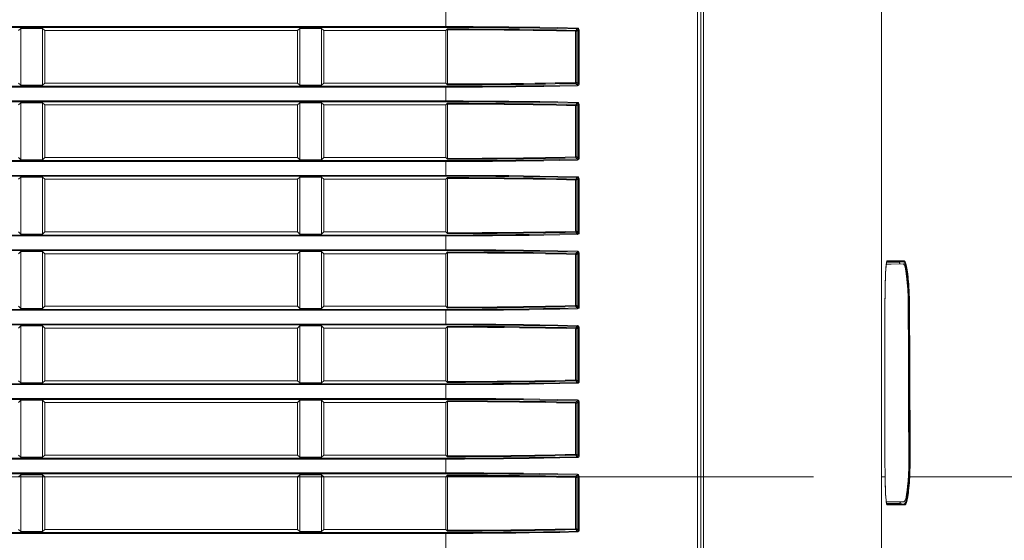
# Model space of a CAD drawing. Header units: millimetres. Extents: x 3925 to 5043, y -86 to 778.
# Tile 155 of 256: x 4101 to 4129, y 361 to 376. Entities that reach past the tile are written whole.
import ezdxf

# ---------------------------------------------------------------- set-up
doc = ezdxf.new("R2010")
doc.units = ezdxf.units.MM
doc.header["$LTSCALE"] = 46.255
doc.header["$PDMODE"] = 3
doc.header["$PDSIZE"] = 1
doc.linetypes.add('AM_ISO08W050', pattern=[18, 12, -1.5, 3, -1.5])
doc.linetypes.add('CENTER', pattern=[0.6, 0.375, -0.075, 0.075, -0.075])
doc.layers.get('0').update_dxf_attribs({"linetype": 'CONTINUOUS'})
doc.layers.get('Defpoints').update_dxf_attribs({"linetype": 'CONTINUOUS'})
doc.layers.add('AM_7', color=4, linetype='AM_ISO08W050', lineweight=25)
for name, color, linetype in [('H30-RIGHT-CODXF_CONTINUOUS_LINE', 7, 'CONTINUOUS'), ('H30K-FRONT-CDXF_CONTINUOUS_LINE', 7, 'CONTINUOUS'), ('H30K-IR-MYLADXF_CONTINUOUS_LINE', 7, 'CONTINUOUS')]:
    doc.layers.add(name, color=color, linetype=linetype)
doc.styles.add('SLDTEXTSTYLE0', font='arialbd.ttf', dxfattribs={"height": 5.5})
doc.styles.add('SLDTEXTSTYLE2', font='arial.ttf')
doc.dimstyles.new('SLDDIMSTYLE1', dxfattribs={"dimtxt": 5.650301, "dimasz": 4.572, "dimexe": 0, "dimexo": 0.0625, "dimgap": 1.412575, "dimtad": 0, "dimtih": 1, "dimtoh": 1, "dimlfac": 3.5, "dimrnd": 1e-09, "dimzin": 4, "dimdsep": 46, "dimtxsty": 'SLDTEXTSTYLE0', "dimsah": 1, "dimcen": 0.09, "dimadec": 0, "dimazin": 1, "dimtol": 1, "dimtp": 0.8, "dimtm": 0.8, "dimtfac": 1, "dimtdec": 1, "dimtofl": 0, "dimtmove": 0, "dimatfit": 3, "dimfxl": 1, "dimfrac": 2, "dimtolj": 1, "dimarcsym": 0})

# ---------------------------------------------------------------- blocks, each defined once
blk = doc.blocks.new('*D89')
at = {"color": 0, "linetype": 'Continuous', "lineweight": -2}
for p, q in [((4026.494, 366.074), (4026.494, 407.698)), ((4127.469, 407.698), (4029.494, 407.698)), ((4130.469, 362.617), (4130.469, 407.698))]:
    blk.add_line(p, q, dxfattribs=at)
at = {"color": 0, "linetype": 'Continuous', "lineweight": 0}
for points in [[(4029.494, 408.198), (4029.494, 407.198), (4026.494, 407.698)], [(4127.469, 408.198), (4127.469, 407.198), (4130.469, 407.698)]]:
    blk.add_solid(points, dxfattribs=at)
at = {"layer": 'Defpoints', "color": 0, "linetype": 'Continuous', "lineweight": 0}
for p in [(4026.494, 407.698), (4026.494, 366.011), (4130.469, 362.555)]:
    blk.add_point(p, dxfattribs=at)
at = {"color": 0, "linetype": 'Continuous', "lineweight": 0, "insert": (4078.481, 411.033), "char_height": 3, "attachment_point": 5, "style": 'SLDTEXTSTYLE2'}
blk.add_mtext('\\A1;415.90 [16.37]', dxfattribs=at)

msp = doc.modelspace()

# ---------------------------------------------------------------- linework, layer by layer
at = {"layer": 'AM_7', "linetype": 'CENTER', "lineweight": 15}
msp.add_line((3995.1845, 362.5548), (4128.1374, 362.5548), dxfattribs=at)
at = {"layer": 'H30-RIGHT-CODXF_CONTINUOUS_LINE', "color": 7, "linetype": 'Continuous', "lineweight": 0}
for p, q in [((4120.2162, 384.672), (4120.2162, 345.6665)), ((4120.3115, 345.667), (4120.3115, 384.6714)), ((4112.9938, 375.4516), (4112.9938, 375.8979)), ((4038.9938, 375.4765), (4112.9938, 375.4765)), ((4038.9938, 375.4516), (4112.9938, 375.4516)), ((4100.8052, 375.4236), (4100.7438, 375.3623)), ((4100.8052, 375.4236), (4100.8052, 373.7909)), ((4100.8052, 375.4236), (4101.4325, 375.4236)), ((4101.4325, 373.7909), (4101.4325, 375.4236)), ((4101.4938, 375.3623), (4101.4325, 375.4236)), ((4101.4938, 373.8523), (4101.4938, 375.3623)), ((4108.7438, 375.3623), (4101.4938, 375.3623)), ((4108.8052, 375.4236), (4108.7438, 375.3623)), ((4108.7438, 373.8523), (4108.7438, 375.3623)), ((4108.8052, 375.4236), (4109.4325, 375.4236)), ((4108.8052, 375.4236), (4108.8052, 373.7909)), ((4109.4325, 375.4236), (4109.4325, 373.7909)), ((4109.4938, 375.3623), (4109.4325, 375.4236)), ((4112.9938, 375.3623), (4109.4938, 375.3623)), ((4109.4938, 373.8523), (4109.4938, 375.3623)), ((4112.9938, 375.3623), (4113.0426, 375.411)), ((4112.9938, 375.3623), (4112.9938, 373.8523)), ((4113.0399, 375.3862), (4113.0399, 373.8283)), ((4116.75, 375.3436), (4116.7203, 375.3436)), ((4116.7203, 373.8709), (4116.7203, 375.3436)), ((4116.7252, 375.3684), (4116.7668, 375.4101)), ((4116.75, 375.3436), (4116.7905, 375.3841)), ((4116.75, 373.8709), (4116.75, 375.3436)), ((4116.7905, 375.3841), (4116.8202, 375.3841)), ((4116.7905, 375.3841), (4116.7905, 373.8304)), ((4116.8202, 375.3841), (4116.8202, 373.8304)), ((4112.9938, 373.7629), (4038.9938, 373.7629)), ((4112.9938, 373.738), (4038.9938, 373.738)), ((4100.7438, 373.8523), (4100.8052, 373.7909)), ((4101.4325, 373.7909), (4100.8052, 373.7909)), ((4101.4325, 373.7909), (4101.4938, 373.8523)), ((4108.7438, 373.8523), (4101.4938, 373.8523)), ((4108.7438, 373.8523), (4108.8052, 373.7909)), ((4109.4325, 373.7909), (4108.8052, 373.7909)), ((4109.4325, 373.7909), (4109.4938, 373.8523)), ((4112.9938, 373.8523), (4109.4938, 373.8523)), ((4113.0426, 373.8035), (4112.9938, 373.8523)), ((4112.9938, 373.3166), (4112.9938, 373.7629)), ((4116.75, 373.8709), (4116.7203, 373.8709)), ((4116.7252, 373.8461), (4116.7669, 373.8044)), ((4116.75, 373.8709), (4116.7905, 373.8304)), ((4116.8202, 373.8304), (4116.7905, 373.8304)), ((4038.9938, 373.3415), (4112.9938, 373.3415)), ((4038.9938, 373.3166), (4112.9938, 373.3166)), ((4100.8052, 373.2886), (4100.7438, 373.2273)), ((4100.8052, 373.2886), (4100.8052, 371.6559)), ((4100.8052, 373.2886), (4101.4325, 373.2886)), ((4101.4325, 371.6559), (4101.4325, 373.2886)), ((4101.4938, 373.2273), (4101.4325, 373.2886)), ((4101.4938, 371.7173), (4101.4938, 373.2273)), ((4108.7438, 373.2273), (4101.4938, 373.2273)), ((4108.8052, 373.2886), (4108.7438, 373.2273)), ((4108.7438, 371.7173), (4108.7438, 373.2273)), ((4108.8052, 373.2886), (4109.4325, 373.2886)), ((4108.8052, 373.2886), (4108.8052, 371.6559)), ((4109.4325, 373.2886), (4109.4325, 371.6559)), ((4109.4938, 373.2273), (4109.4325, 373.2886)), ((4112.9938, 373.2273), (4109.4938, 373.2273)), ((4109.4938, 371.7173), (4109.4938, 373.2273)), ((4112.9938, 373.2273), (4113.0426, 373.276)), ((4112.9938, 373.2273), (4112.9938, 371.7173)), ((4113.0399, 373.2512), (4113.0399, 371.6933)), ((4116.75, 373.2086), (4116.7203, 373.2086)), ((4116.7203, 371.7359), (4116.7203, 373.2086)), ((4116.7252, 373.2334), (4116.7668, 373.2751)), ((4116.75, 373.2086), (4116.7905, 373.2491)), ((4116.75, 371.7359), (4116.75, 373.2086)), ((4116.7905, 373.2491), (4116.8202, 373.2491)), ((4116.7905, 373.2491), (4116.7905, 371.6954)), ((4116.8202, 373.2491), (4116.8202, 371.6954)), ((4100.7438, 371.7173), (4100.8052, 371.6559)), ((4101.4325, 371.6559), (4100.8052, 371.6559)), ((4101.4325, 371.6559), (4101.4938, 371.7173)), ((4108.7438, 371.7173), (4101.4938, 371.7173)), ((4108.7438, 371.7173), (4108.8052, 371.6559)), ((4109.4325, 371.6559), (4108.8052, 371.6559)), ((4109.4325, 371.6559), (4109.4938, 371.7173)), ((4112.9938, 371.7173), (4109.4938, 371.7173)), ((4113.0426, 371.6685), (4112.9938, 371.7173)), ((4116.75, 371.7359), (4116.7203, 371.7359)), ((4116.7252, 371.7111), (4116.7669, 371.6694)), ((4116.75, 371.7359), (4116.7905, 371.6954)), ((4116.8202, 371.6954), (4116.7905, 371.6954)), ((4112.9938, 371.6279), (4038.9938, 371.6279)), ((4112.9938, 371.603), (4038.9938, 371.603)), ((4112.9938, 371.1816), (4112.9938, 371.6279)), ((4038.9938, 371.2065), (4112.9938, 371.2065)), ((4038.9938, 371.1816), (4112.9938, 371.1816)), ((4100.8052, 371.1536), (4100.7438, 371.0923)), ((4100.8052, 371.1536), (4101.4325, 371.1536)), ((4100.8052, 371.1536), (4100.8052, 369.5209)), ((4101.4325, 369.5209), (4101.4325, 371.1536)), ((4101.4938, 371.0923), (4101.4325, 371.1536)), ((4108.7438, 371.0923), (4101.4938, 371.0923)), ((4101.4938, 369.5823), (4101.4938, 371.0923)), ((4108.8052, 371.1536), (4108.7438, 371.0923)), ((4108.7438, 369.5823), (4108.7438, 371.0923)), ((4108.8052, 371.1536), (4109.4325, 371.1536)), ((4108.8052, 371.1536), (4108.8052, 369.5209)), ((4109.4325, 371.1536), (4109.4325, 369.5209)), ((4109.4938, 371.0923), (4109.4325, 371.1536)), ((4112.9938, 371.0923), (4109.4938, 371.0923)), ((4109.4938, 369.5823), (4109.4938, 371.0923)), ((4112.9938, 371.0923), (4113.0426, 371.141)), ((4112.9938, 371.0923), (4112.9938, 369.5823)), ((4113.0399, 371.1162), (4113.0399, 369.5583)), ((4116.75, 371.0736), (4116.7203, 371.0736)), ((4116.7203, 369.6009), (4116.7203, 371.0736)), ((4116.7252, 371.0984), (4116.7668, 371.1401)), ((4116.75, 371.0736), (4116.7905, 371.1141)), ((4116.75, 369.6009), (4116.75, 371.0736)), ((4116.7905, 371.1141), (4116.8202, 371.1141)), ((4116.7905, 371.1141), (4116.7905, 369.5604)), ((4116.8202, 371.1141), (4116.8202, 369.5604)), ((4112.9938, 369.4929), (4038.9938, 369.4929)), ((4112.9938, 369.468), (4038.9938, 369.468)), ((4100.7438, 369.5823), (4100.8052, 369.5209)), ((4101.4325, 369.5209), (4100.8052, 369.5209)), ((4101.4325, 369.5209), (4101.4938, 369.5823)), ((4108.7438, 369.5823), (4101.4938, 369.5823)), ((4108.7438, 369.5823), (4108.8052, 369.5209)), ((4109.4325, 369.5209), (4108.8052, 369.5209)), ((4109.4325, 369.5209), (4109.4938, 369.5823)), ((4112.9938, 369.5823), (4109.4938, 369.5823)), ((4113.0426, 369.5335), (4112.9938, 369.5823)), ((4112.9938, 369.0466), (4112.9938, 369.4929)), ((4116.75, 369.6009), (4116.7203, 369.6009)), ((4116.7252, 369.5761), (4116.7669, 369.5344)), ((4116.75, 369.6009), (4116.7905, 369.5604)), ((4116.8202, 369.5604), (4116.7905, 369.5604)), ((4038.9938, 369.0715), (4112.9938, 369.0715)), ((4038.9938, 369.0466), (4112.9938, 369.0466)), ((4100.8052, 369.0186), (4100.7438, 368.9573)), ((4100.8052, 369.0186), (4101.4325, 369.0186)), ((4100.8052, 369.0186), (4100.8052, 367.3859)), ((4101.4325, 367.3859), (4101.4325, 369.0186)), ((4101.4938, 368.9573), (4101.4325, 369.0186)), ((4108.7438, 368.9573), (4101.4938, 368.9573)), ((4101.4938, 367.4473), (4101.4938, 368.9573)), ((4108.8052, 369.0186), (4108.7438, 368.9573)), ((4108.7438, 367.4473), (4108.7438, 368.9573)), ((4108.8052, 369.0186), (4109.4325, 369.0186)), ((4108.8052, 369.0186), (4108.8052, 367.3859)), ((4109.4325, 369.0186), (4109.4325, 367.3859)), ((4109.4938, 368.9573), (4109.4325, 369.0186)), ((4112.9938, 368.9573), (4109.4938, 368.9573)), ((4109.4938, 367.4473), (4109.4938, 368.9573)), ((4112.9938, 368.9573), (4113.0426, 369.006)), ((4112.9938, 368.9573), (4112.9938, 367.4473)), ((4113.0399, 368.9812), (4113.0399, 367.4233)), ((4116.75, 368.9386), (4116.7203, 368.9386)), ((4116.7203, 367.4659), (4116.7203, 368.9386)), ((4116.7252, 368.9634), (4116.7668, 369.0051)), ((4116.75, 368.9386), (4116.7905, 368.9791)), ((4116.75, 367.4659), (4116.75, 368.9386)), ((4116.7905, 368.9791), (4116.8202, 368.9791)), ((4116.7905, 368.9791), (4116.7905, 367.4254)), ((4116.8202, 368.9791), (4116.8202, 367.4254)), ((4100.7438, 367.4473), (4100.8052, 367.3859)), ((4101.4325, 367.3859), (4101.4938, 367.4473)), ((4108.7438, 367.4473), (4101.4938, 367.4473)), ((4108.7438, 367.4473), (4108.8052, 367.3859)), ((4109.4325, 367.3859), (4109.4938, 367.4473)), ((4112.9938, 367.4473), (4109.4938, 367.4473)), ((4113.0426, 367.3985), (4112.9938, 367.4473)), ((4116.75, 367.4659), (4116.7203, 367.4659)), ((4116.7252, 367.4411), (4116.7669, 367.3994)), ((4116.75, 367.4659), (4116.7905, 367.4254)), ((4116.8202, 367.4254), (4116.7905, 367.4254)), ((4112.9938, 367.3579), (4038.9938, 367.3579)), ((4112.9938, 367.333), (4038.9938, 367.333)), ((4101.4325, 367.3859), (4100.8052, 367.3859)), ((4109.4325, 367.3859), (4108.8052, 367.3859)), ((4112.9938, 366.9116), (4112.9938, 367.3579)), ((4038.9938, 366.9365), (4112.9938, 366.9365)), ((4038.9938, 366.9116), (4112.9938, 366.9116)), ((4100.8052, 366.8836), (4100.7438, 366.8223)), ((4100.8052, 366.8836), (4101.4325, 366.8836)), ((4100.8052, 366.8836), (4100.8052, 365.2509)), ((4101.4325, 365.2509), (4101.4325, 366.8836)), ((4101.4938, 366.8223), (4101.4325, 366.8836)), ((4108.8052, 366.8836), (4108.7438, 366.8223)), ((4108.8052, 366.8836), (4109.4325, 366.8836)), ((4108.8052, 366.8836), (4108.8052, 365.2509)), ((4109.4938, 366.8223), (4109.4325, 366.8836)), ((4109.4325, 366.8836), (4109.4325, 365.2509)), ((4112.9938, 366.8223), (4113.0426, 366.871)), ((4113.0399, 366.8462), (4113.0399, 365.2883)), ((4116.7252, 366.8284), (4116.7668, 366.8701)), ((4116.75, 366.8036), (4116.7905, 366.8441)), ((4116.7905, 366.8441), (4116.8202, 366.8441)), ((4116.7905, 366.8441), (4116.7905, 365.2904)), ((4116.8202, 366.8441), (4116.8202, 365.2904)), ((4108.7438, 366.8223), (4101.4938, 366.8223)), ((4101.4938, 365.3123), (4101.4938, 366.8223)), ((4108.7438, 365.3123), (4108.7438, 366.8223)), ((4112.9938, 366.8223), (4109.4938, 366.8223)), ((4109.4938, 365.3123), (4109.4938, 366.8223)), ((4112.9938, 366.8223), (4112.9938, 365.3123)), ((4116.75, 366.8036), (4116.7203, 366.8036)), ((4116.7203, 365.3309), (4116.7203, 366.8036)), ((4116.75, 365.3309), (4116.75, 366.8036)), ((4112.9938, 365.2229), (4038.9938, 365.2229)), ((4112.9938, 365.198), (4038.9938, 365.198)), ((4100.7438, 365.3123), (4100.8052, 365.2509)), ((4101.4325, 365.2509), (4100.8052, 365.2509)), ((4101.4325, 365.2509), (4101.4938, 365.3123)), ((4108.7438, 365.3123), (4101.4938, 365.3123)), ((4108.7438, 365.3123), (4108.8052, 365.2509)), ((4109.4325, 365.2509), (4108.8052, 365.2509)), ((4109.4325, 365.2509), (4109.4938, 365.3123)), ((4112.9938, 365.3123), (4109.4938, 365.3123)), ((4113.0426, 365.2635), (4112.9938, 365.3123)), ((4112.9938, 364.7766), (4112.9938, 365.2229)), ((4116.75, 365.3309), (4116.7203, 365.3309)), ((4116.7252, 365.3061), (4116.7669, 365.2644)), ((4116.75, 365.3309), (4116.7905, 365.2904)), ((4116.8202, 365.2904), (4116.7905, 365.2904)), ((4038.9938, 364.8015), (4112.9938, 364.8015)), ((4038.9938, 364.7766), (4112.9938, 364.7766)), ((4100.8052, 364.7486), (4100.7438, 364.6873)), ((4100.8052, 364.7486), (4101.4325, 364.7486)), ((4100.8052, 364.7486), (4100.8052, 363.1159)), ((4101.4325, 363.1159), (4101.4325, 364.7486)), ((4101.4938, 364.6873), (4101.4325, 364.7486)), ((4108.7438, 364.6873), (4101.4938, 364.6873)), ((4101.4938, 363.1773), (4101.4938, 364.6873)), ((4108.8052, 364.7486), (4108.7438, 364.6873)), ((4108.7438, 363.1773), (4108.7438, 364.6873)), ((4108.8052, 364.7486), (4109.4325, 364.7486)), ((4108.8052, 364.7486), (4108.8052, 363.1159)), ((4109.4938, 364.6873), (4109.4325, 364.7486)), ((4109.4325, 364.7486), (4109.4325, 363.1159)), ((4112.9938, 364.6873), (4109.4938, 364.6873)), ((4109.4938, 363.1773), (4109.4938, 364.6873)), ((4112.9938, 364.6873), (4113.0426, 364.736)), ((4112.9938, 364.6873), (4112.9938, 363.1773)), ((4113.0399, 364.7112), (4113.0399, 363.1533)), ((4116.75, 364.6686), (4116.7203, 364.6686)), ((4116.7203, 363.1959), (4116.7203, 364.6686)), ((4116.7252, 364.6934), (4116.7668, 364.7351)), ((4116.75, 364.6686), (4116.7905, 364.7091)), ((4116.75, 363.1959), (4116.75, 364.6686)), ((4116.7905, 364.7091), (4116.8202, 364.7091)), ((4116.7905, 364.7091), (4116.7905, 363.1554)), ((4116.8202, 364.7091), (4116.8202, 363.1554)), ((4100.7438, 363.1773), (4100.8052, 363.1159)), ((4101.4325, 363.1159), (4101.4938, 363.1773)), ((4108.7438, 363.1773), (4101.4938, 363.1773)), ((4108.7438, 363.1773), (4108.8052, 363.1159)), ((4109.4325, 363.1159), (4109.4938, 363.1773)), ((4112.9938, 363.1773), (4109.4938, 363.1773)), ((4113.0426, 363.1285), (4112.9938, 363.1773)), ((4116.75, 363.1959), (4116.7203, 363.1959)), ((4116.7252, 363.1711), (4116.7669, 363.1294)), ((4116.75, 363.1959), (4116.7905, 363.1554)), ((4112.9938, 363.0879), (4038.9938, 363.0879)), ((4112.9938, 363.063), (4038.9938, 363.063)), ((4101.4325, 363.1159), (4100.8052, 363.1159)), ((4109.4325, 363.1159), (4108.8052, 363.1159)), ((4112.9938, 362.6416), (4112.9938, 363.0879)), ((4116.8202, 363.1554), (4116.7905, 363.1554)), ((4038.9938, 362.6665), (4112.9938, 362.6665)), ((4038.9938, 362.6416), (4112.9938, 362.6416)), ((4100.8052, 362.6136), (4100.7438, 362.5523)), ((4100.8052, 362.6136), (4101.4325, 362.6136)), ((4100.8052, 362.6136), (4100.8052, 360.9809)), ((4101.4938, 362.5523), (4101.4325, 362.6136)), ((4101.4325, 360.9809), (4101.4325, 362.6136)), ((4108.8052, 362.6136), (4108.7438, 362.5523)), ((4108.8052, 362.6136), (4109.4325, 362.6136)), ((4108.8052, 362.6136), (4108.8052, 360.9809)), ((4109.4938, 362.5523), (4109.4325, 362.6136)), ((4109.4325, 362.6136), (4109.4325, 360.9809)), ((4112.9938, 362.5523), (4113.0426, 362.601)), ((4116.7252, 362.5584), (4116.7668, 362.6001)), ((4108.7438, 362.5523), (4101.4938, 362.5523)), ((4101.4938, 361.0423), (4101.4938, 362.5523)), ((4108.7438, 361.0423), (4108.7438, 362.5523)), ((4112.9938, 362.5523), (4109.4938, 362.5523)), ((4109.4938, 361.0423), (4109.4938, 362.5523)), ((4112.9938, 362.5523), (4112.9938, 361.0423)), ((4113.0399, 362.5762), (4113.0399, 361.0183)), ((4116.75, 362.5336), (4116.7203, 362.5336)), ((4116.7203, 361.0609), (4116.7203, 362.5336)), ((4116.75, 362.5336), (4116.7905, 362.5741)), ((4116.75, 361.0609), (4116.75, 362.5336)), ((4116.7905, 362.5741), (4116.8202, 362.5741)), ((4116.7905, 362.5741), (4116.7905, 361.0204)), ((4116.8202, 362.5741), (4116.8202, 361.0204)), ((4112.9938, 360.9529), (4038.9938, 360.9529)), ((4112.9938, 360.928), (4038.9938, 360.928)), ((4100.7438, 361.0423), (4100.8052, 360.9809)), ((4101.4325, 360.9809), (4100.8052, 360.9809)), ((4101.4325, 360.9809), (4101.4938, 361.0423)), ((4108.7438, 361.0423), (4101.4938, 361.0423)), ((4108.7438, 361.0423), (4108.8052, 360.9809)), ((4109.4325, 360.9809), (4108.8052, 360.9809)), ((4109.4325, 360.9809), (4109.4938, 361.0423)), ((4112.9938, 361.0423), (4109.4938, 361.0423)), ((4113.0426, 360.9935), (4112.9938, 361.0423)), ((4112.9938, 360.5066), (4112.9938, 360.9529)), ((4116.75, 361.0609), (4116.7203, 361.0609)), ((4116.7252, 361.0361), (4116.7669, 360.9944)), ((4116.75, 361.0609), (4116.7905, 361.0204)), ((4116.8202, 361.0204), (4116.7905, 361.0204))]:
    msp.add_line(p, q, dxfattribs=at)
for points in [[(4112.9938, 375.4765), (4113.24, 375.4763), (4113.4976, 375.4758), (4113.7791, 375.4749), (4114.0882, 375.4734), (4114.4298, 375.4711), (4114.8082, 375.4677), (4115.2279, 375.463), (4115.6929, 375.4564), (4116.2082, 375.4472), (4116.7718, 375.4349)], [(4112.9938, 375.4516), (4113.2398, 375.4515), (4113.497, 375.451), (4113.7783, 375.4501), (4114.0871, 375.4486), (4114.4282, 375.4463), (4114.8061, 375.4429), (4115.2253, 375.4382), (4115.6897, 375.4315), (4116.2043, 375.4224), (4116.7668, 375.4101)], [(4113.0399, 375.3862), (4113.0406, 375.4026), (4113.0426, 375.411)], [(4116.7203, 375.3436), (4116.4559, 375.3499), (4116.169, 375.356), (4115.8511, 375.362), (4115.4989, 375.3679), (4115.1079, 375.3733), (4114.6742, 375.3781), (4114.1925, 375.3821), (4113.6527, 375.3849), (4113.0399, 375.3862)], [(4116.7252, 375.3684), (4116.4606, 375.3747), (4116.1733, 375.3808), (4115.8552, 375.3869), (4115.5026, 375.3927), (4115.1114, 375.3981), (4114.6774, 375.4029), (4114.1955, 375.4069), (4113.6555, 375.4097), (4113.0426, 375.411)], [(4116.7252, 375.3684), (4116.7229, 375.3644), (4116.7211, 375.3554), (4116.7203, 375.3436)], [(4116.75, 375.3436), (4116.7466, 375.3559), (4116.7375, 375.365), (4116.7252, 375.3684)], [(4116.7717, 375.4349), (4116.7709, 375.4233), (4116.7691, 375.4143), (4116.7669, 375.4101)], [(4116.7669, 375.4101), (4116.7761, 375.4078), (4116.7835, 375.4024), (4116.7885, 375.3946), (4116.7905, 375.3841)], [(4116.7718, 375.4349), (4116.7904, 375.4306), (4116.8056, 375.4201), (4116.8159, 375.4048), (4116.8202, 375.3841)], [(4116.7669, 373.8044), (4116.2611, 373.7932), (4115.8019, 373.7848), (4115.3832, 373.7784), (4115.001, 373.7737), (4114.6523, 373.7701), (4114.3342, 373.7675), (4114.0434, 373.7657), (4113.7777, 373.7644), (4113.5282, 373.7636), (4113.2728, 373.7631), (4112.9938, 373.7629)], [(4116.7717, 373.7796), (4116.2651, 373.7684), (4115.8053, 373.76), (4115.386, 373.7536), (4115.0033, 373.7488), (4114.6542, 373.7453), (4114.3356, 373.7427), (4114.0445, 373.7409), (4113.7785, 373.7396), (4113.5288, 373.7388), (4113.2731, 373.7382), (4112.9938, 373.738)], [(4113.0399, 373.8284), (4113.5627, 373.8293), (4114.0369, 373.8315), (4114.4693, 373.8346), (4114.8641, 373.8384), (4115.2246, 373.8427), (4115.5537, 373.8475), (4115.8538, 373.8525), (4116.1328, 373.8578), (4116.4147, 373.8637), (4116.7203, 373.8709)], [(4113.0426, 373.8035), (4113.0406, 373.8119), (4113.0399, 373.8283)], [(4113.0426, 373.8035), (4113.5654, 373.8045), (4114.0398, 373.8067), (4114.4724, 373.8097), (4114.8674, 373.8136), (4115.2281, 373.8179), (4115.5574, 373.8227), (4115.8578, 373.8277), (4116.1371, 373.833), (4116.4193, 373.8389), (4116.7252, 373.8461)], [(4116.7252, 373.8461), (4116.7229, 373.8501), (4116.7211, 373.8591), (4116.7203, 373.8709)], [(4116.7252, 373.8461), (4116.7375, 373.8495), (4116.7466, 373.8586), (4116.75, 373.8709)], [(4116.7905, 373.8304), (4116.7888, 373.8207), (4116.784, 373.8127), (4116.7769, 373.807), (4116.7669, 373.8044)], [(4116.7669, 373.8044), (4116.7691, 373.8002), (4116.7709, 373.7912), (4116.7717, 373.7796)], [(4116.8202, 373.8304), (4116.8165, 373.8113), (4116.8066, 373.7955), (4116.792, 373.7846), (4116.7717, 373.7796)], [(4112.9938, 373.3415), (4113.24, 373.3413), (4113.4976, 373.3408), (4113.7791, 373.3399), (4114.0882, 373.3384), (4114.4298, 373.3361), (4114.8082, 373.3327), (4115.2279, 373.328), (4115.6929, 373.3214), (4116.2082, 373.3122), (4116.7718, 373.2999)], [(4112.9938, 373.3166), (4113.2398, 373.3165), (4113.497, 373.316), (4113.7783, 373.3151), (4114.0871, 373.3136), (4114.4282, 373.3113), (4114.8061, 373.3079), (4115.2253, 373.3032), (4115.6897, 373.2965), (4116.2043, 373.2874), (4116.7668, 373.2751)], [(4113.0399, 373.2512), (4113.0406, 373.2676), (4113.0426, 373.276)], [(4116.7203, 373.2086), (4116.4559, 373.2149), (4116.169, 373.221), (4115.8511, 373.227), (4115.4989, 373.2329), (4115.1079, 373.2383), (4114.6742, 373.2431), (4114.1925, 373.2471), (4113.6527, 373.2499), (4113.0399, 373.2512)], [(4116.7252, 373.2334), (4116.4606, 373.2397), (4116.1733, 373.2458), (4115.8552, 373.2519), (4115.5026, 373.2577), (4115.1114, 373.2631), (4114.6774, 373.2679), (4114.1955, 373.2719), (4113.6555, 373.2747), (4113.0426, 373.276)], [(4116.7252, 373.2334), (4116.7229, 373.2294), (4116.7211, 373.2204), (4116.7203, 373.2086)], [(4116.75, 373.2086), (4116.7466, 373.2209), (4116.7375, 373.23), (4116.7252, 373.2334)], [(4116.7717, 373.2999), (4116.7709, 373.2883), (4116.7691, 373.2793), (4116.7669, 373.2751)], [(4116.7669, 373.2751), (4116.7761, 373.2728), (4116.7835, 373.2674), (4116.7885, 373.2596), (4116.7905, 373.2491)], [(4116.7718, 373.2999), (4116.7904, 373.2956), (4116.8056, 373.2851), (4116.8159, 373.2698), (4116.8202, 373.2491)], [(4116.7669, 371.6694), (4116.2611, 371.6582), (4115.8019, 371.6498), (4115.3832, 371.6434), (4115.001, 371.6387), (4114.6523, 371.6351), (4114.3342, 371.6325), (4114.0434, 371.6307), (4113.7777, 371.6294), (4113.5282, 371.6286), (4113.2728, 371.6281), (4112.9938, 371.6279)], [(4116.7717, 371.6446), (4116.2651, 371.6334), (4115.8053, 371.625), (4115.386, 371.6186), (4115.0033, 371.6138), (4114.6542, 371.6103), (4114.3356, 371.6077), (4114.0445, 371.6059), (4113.7785, 371.6046), (4113.5288, 371.6038), (4113.2731, 371.6032), (4112.9938, 371.603)], [(4113.0399, 371.6934), (4113.5627, 371.6943), (4114.0369, 371.6965), (4114.4693, 371.6996), (4114.8641, 371.7034), (4115.2246, 371.7077), (4115.5537, 371.7125), (4115.8538, 371.7175), (4116.1328, 371.7228), (4116.4147, 371.7287), (4116.7203, 371.7359)], [(4113.0426, 371.6685), (4113.0406, 371.6769), (4113.0399, 371.6933)], [(4113.0426, 371.6685), (4113.5654, 371.6695), (4114.0398, 371.6717), (4114.4724, 371.6747), (4114.8674, 371.6786), (4115.2281, 371.6829), (4115.5574, 371.6877), (4115.8578, 371.6927), (4116.1371, 371.698), (4116.4193, 371.7039), (4116.7252, 371.7111)], [(4116.7252, 371.7111), (4116.7229, 371.7151), (4116.7211, 371.7241), (4116.7203, 371.7359)], [(4116.7252, 371.7111), (4116.7375, 371.7145), (4116.7466, 371.7236), (4116.75, 371.7359)], [(4116.7905, 371.6954), (4116.7888, 371.6857), (4116.784, 371.6777), (4116.7769, 371.672), (4116.7669, 371.6694)], [(4116.7669, 371.6694), (4116.7691, 371.6652), (4116.7709, 371.6562), (4116.7717, 371.6446)], [(4116.8202, 371.6954), (4116.8165, 371.6763), (4116.8066, 371.6605), (4116.792, 371.6496), (4116.7717, 371.6446)], [(4112.9938, 371.2065), (4113.24, 371.2063), (4113.4976, 371.2058), (4113.7791, 371.2049), (4114.0882, 371.2034), (4114.4298, 371.2011), (4114.8082, 371.1977), (4115.2279, 371.193), (4115.6929, 371.1864), (4116.2082, 371.1772), (4116.7718, 371.1649)], [(4112.9938, 371.1816), (4113.2398, 371.1815), (4113.497, 371.181), (4113.7783, 371.1801), (4114.0871, 371.1786), (4114.4282, 371.1763), (4114.8061, 371.1729), (4115.2253, 371.1682), (4115.6897, 371.1615), (4116.2043, 371.1524), (4116.7668, 371.1401)], [(4113.0399, 371.1162), (4113.0406, 371.1326), (4113.0426, 371.141)], [(4116.7203, 371.0736), (4116.4559, 371.0799), (4116.169, 371.086), (4115.8511, 371.092), (4115.4989, 371.0979), (4115.1079, 371.1033), (4114.6742, 371.1081), (4114.1925, 371.1121), (4113.6527, 371.1149), (4113.0399, 371.1162)], [(4116.7252, 371.0984), (4116.4606, 371.1047), (4116.1733, 371.1108), (4115.8552, 371.1169), (4115.5026, 371.1227), (4115.1114, 371.1281), (4114.6774, 371.1329), (4114.1955, 371.1369), (4113.6555, 371.1397), (4113.0426, 371.141)], [(4116.7252, 371.0984), (4116.7229, 371.0944), (4116.7211, 371.0854), (4116.7203, 371.0736)], [(4116.75, 371.0736), (4116.7466, 371.0859), (4116.7375, 371.095), (4116.7252, 371.0984)], [(4116.7717, 371.1649), (4116.7709, 371.1533), (4116.7691, 371.1443), (4116.7669, 371.1401)], [(4116.7669, 371.1401), (4116.7761, 371.1378), (4116.7835, 371.1324), (4116.7885, 371.1246), (4116.7905, 371.1141)], [(4116.7718, 371.1649), (4116.7904, 371.1606), (4116.8056, 371.1501), (4116.8159, 371.1348), (4116.8202, 371.1141)], [(4116.7669, 369.5344), (4116.2611, 369.5232), (4115.8019, 369.5148), (4115.3832, 369.5084), (4115.001, 369.5037), (4114.6523, 369.5001), (4114.3342, 369.4975), (4114.0434, 369.4957), (4113.7777, 369.4944), (4113.5282, 369.4936), (4113.2728, 369.4931), (4112.9938, 369.4929)], [(4116.7717, 369.5096), (4116.2651, 369.4984), (4115.8053, 369.49), (4115.386, 369.4836), (4115.0033, 369.4788), (4114.6542, 369.4753), (4114.3356, 369.4727), (4114.0445, 369.4709), (4113.7785, 369.4696), (4113.5288, 369.4688), (4113.2731, 369.4682), (4112.9938, 369.468)], [(4113.0399, 369.5584), (4113.5627, 369.5593), (4114.0369, 369.5615), (4114.4693, 369.5646), (4114.8641, 369.5684), (4115.2246, 369.5727), (4115.5537, 369.5775), (4115.8538, 369.5825), (4116.1328, 369.5878), (4116.4147, 369.5937), (4116.7203, 369.6009)], [(4113.0426, 369.5335), (4113.0406, 369.5419), (4113.0399, 369.5583)], [(4113.0426, 369.5335), (4113.5654, 369.5345), (4114.0398, 369.5367), (4114.4724, 369.5397), (4114.8674, 369.5436), (4115.2281, 369.5479), (4115.5574, 369.5527), (4115.8578, 369.5577), (4116.1371, 369.563), (4116.4193, 369.5689), (4116.7252, 369.5761)], [(4116.7252, 369.5761), (4116.7229, 369.5801), (4116.7211, 369.5891), (4116.7203, 369.6009)], [(4116.7252, 369.5761), (4116.7375, 369.5795), (4116.7466, 369.5886), (4116.75, 369.6009)], [(4116.7905, 369.5604), (4116.7888, 369.5507), (4116.784, 369.5427), (4116.7769, 369.537), (4116.7669, 369.5344)], [(4116.7669, 369.5344), (4116.7691, 369.5302), (4116.7709, 369.5212), (4116.7717, 369.5096)], [(4116.8202, 369.5604), (4116.8165, 369.5413), (4116.8066, 369.5255), (4116.792, 369.5146), (4116.7717, 369.5096)], [(4112.9938, 369.0715), (4113.24, 369.0713), (4113.4976, 369.0708), (4113.7791, 369.0699), (4114.0882, 369.0684), (4114.4298, 369.0661), (4114.8082, 369.0627), (4115.2279, 369.058), (4115.6929, 369.0514), (4116.2082, 369.0422), (4116.7718, 369.0299)], [(4112.9938, 369.0466), (4113.2398, 369.0465), (4113.497, 369.046), (4113.7783, 369.0451), (4114.0871, 369.0436), (4114.4282, 369.0413), (4114.8061, 369.0379), (4115.2253, 369.0332), (4115.6897, 369.0265), (4116.2043, 369.0174), (4116.7668, 369.0051)], [(4113.0399, 368.9812), (4113.0406, 368.9976), (4113.0426, 369.006)], [(4116.7203, 368.9386), (4116.4559, 368.9449), (4116.169, 368.951), (4115.8511, 368.957), (4115.4989, 368.9629), (4115.1079, 368.9683), (4114.6742, 368.9731), (4114.1925, 368.9771), (4113.6527, 368.9799), (4113.0399, 368.9812)], [(4116.7252, 368.9634), (4116.4606, 368.9697), (4116.1733, 368.9758), (4115.8552, 368.9819), (4115.5026, 368.9877), (4115.1114, 368.9931), (4114.6774, 368.9979), (4114.1955, 369.0019), (4113.6555, 369.0047), (4113.0426, 369.006)], [(4116.7252, 368.9634), (4116.7229, 368.9594), (4116.7211, 368.9504), (4116.7203, 368.9386)], [(4116.75, 368.9386), (4116.7466, 368.9509), (4116.7375, 368.96), (4116.7252, 368.9634)], [(4116.7717, 369.0299), (4116.7709, 369.0183), (4116.7691, 369.0093), (4116.7669, 369.0051)], [(4116.7669, 369.0051), (4116.7761, 369.0028), (4116.7835, 368.9974), (4116.7885, 368.9896), (4116.7905, 368.9791)], [(4116.7718, 369.0299), (4116.7904, 369.0256), (4116.8056, 369.0151), (4116.8159, 368.9998), (4116.8202, 368.9791)], [(4116.7669, 367.3994), (4116.2611, 367.3882), (4115.8019, 367.3798), (4115.3832, 367.3734), (4115.001, 367.3687), (4114.6523, 367.3651), (4114.3342, 367.3625), (4114.0434, 367.3607), (4113.7777, 367.3594), (4113.5282, 367.3586), (4113.2728, 367.3581), (4112.9938, 367.3579)], [(4113.0399, 367.4234), (4113.5627, 367.4243), (4114.0369, 367.4265), (4114.4693, 367.4296), (4114.8641, 367.4334), (4115.2246, 367.4377), (4115.5537, 367.4425), (4115.8538, 367.4475), (4116.1328, 367.4528), (4116.4147, 367.4587), (4116.7203, 367.4659)], [(4113.0426, 367.3985), (4113.0406, 367.4069), (4113.0399, 367.4233)], [(4113.0426, 367.3985), (4113.5654, 367.3995), (4114.0398, 367.4017), (4114.4724, 367.4047), (4114.8674, 367.4086), (4115.2281, 367.4129), (4115.5574, 367.4177), (4115.8578, 367.4227), (4116.1371, 367.428), (4116.4193, 367.4339), (4116.7252, 367.4411)], [(4116.7252, 367.4411), (4116.7229, 367.4451), (4116.7211, 367.4541), (4116.7203, 367.4659)], [(4116.7252, 367.4411), (4116.7375, 367.4445), (4116.7466, 367.4536), (4116.75, 367.4659)], [(4116.7905, 367.4254), (4116.7888, 367.4157), (4116.784, 367.4077), (4116.7769, 367.402), (4116.7669, 367.3994)], [(4116.7669, 367.3994), (4116.7691, 367.3952), (4116.7709, 367.3862), (4116.7717, 367.3746)], [(4116.8202, 367.4254), (4116.8165, 367.4063), (4116.8066, 367.3905), (4116.792, 367.3796), (4116.7717, 367.3746)], [(4116.7717, 367.3746), (4116.2651, 367.3634), (4115.8053, 367.355), (4115.386, 367.3486), (4115.0033, 367.3438), (4114.6542, 367.3403), (4114.3356, 367.3377), (4114.0445, 367.3359), (4113.7785, 367.3346), (4113.5288, 367.3338), (4113.2731, 367.3332), (4112.9938, 367.333)], [(4112.9938, 366.9365), (4113.24, 366.9363), (4113.4976, 366.9358), (4113.7791, 366.9349), (4114.0882, 366.9334), (4114.4298, 366.9311), (4114.8082, 366.9277), (4115.2279, 366.923), (4115.6929, 366.9164), (4116.2082, 366.9072), (4116.7718, 366.8949)], [(4112.9938, 366.9116), (4113.2398, 366.9115), (4113.497, 366.911), (4113.7783, 366.9101), (4114.0871, 366.9086), (4114.4282, 366.9063), (4114.8061, 366.9029), (4115.2253, 366.8982), (4115.6897, 366.8915), (4116.2043, 366.8824), (4116.7668, 366.8701)], [(4113.0399, 366.8462), (4113.0406, 366.8626), (4113.0426, 366.871)], [(4116.7203, 366.8036), (4116.4559, 366.8099), (4116.169, 366.816), (4115.8511, 366.822), (4115.4989, 366.8279), (4115.1079, 366.8333), (4114.6742, 366.8381), (4114.1925, 366.8421), (4113.6527, 366.8449), (4113.0399, 366.8462)], [(4116.7252, 366.8284), (4116.4606, 366.8347), (4116.1733, 366.8408), (4115.8552, 366.8469), (4115.5026, 366.8527), (4115.1114, 366.8581), (4114.6774, 366.8629), (4114.1955, 366.8669), (4113.6555, 366.8697), (4113.0426, 366.871)], [(4116.7717, 366.8949), (4116.7709, 366.8833), (4116.7691, 366.8743), (4116.7669, 366.8701)], [(4116.7669, 366.8701), (4116.7761, 366.8678), (4116.7835, 366.8624), (4116.7885, 366.8546), (4116.7905, 366.8441)], [(4116.7718, 366.8949), (4116.7904, 366.8906), (4116.8056, 366.8801), (4116.8159, 366.8648), (4116.8202, 366.8441)], [(4116.7252, 366.8284), (4116.7229, 366.8244), (4116.7211, 366.8154), (4116.7203, 366.8036)], [(4116.75, 366.8036), (4116.7466, 366.8159), (4116.7375, 366.825), (4116.7252, 366.8284)], [(4116.7669, 365.2644), (4116.2611, 365.2532), (4115.8019, 365.2448), (4115.3832, 365.2384), (4115.001, 365.2337), (4114.6523, 365.2301), (4114.3342, 365.2275), (4114.0434, 365.2257), (4113.7777, 365.2244), (4113.5282, 365.2236), (4113.2728, 365.2231), (4112.9938, 365.2229)], [(4116.7717, 365.2396), (4116.2651, 365.2284), (4115.8053, 365.22), (4115.386, 365.2136), (4115.0033, 365.2088), (4114.6542, 365.2053), (4114.3356, 365.2027), (4114.0445, 365.2009), (4113.7785, 365.1996), (4113.5288, 365.1988), (4113.2731, 365.1982), (4112.9938, 365.198)], [(4113.0399, 365.2884), (4113.5627, 365.2893), (4114.0369, 365.2915), (4114.4693, 365.2946), (4114.8641, 365.2984), (4115.2246, 365.3027), (4115.5537, 365.3075), (4115.8538, 365.3125), (4116.1328, 365.3178), (4116.4147, 365.3237), (4116.7203, 365.3309)], [(4113.0426, 365.2635), (4113.0406, 365.2719), (4113.0399, 365.2883)], [(4113.0426, 365.2635), (4113.5654, 365.2645), (4114.0398, 365.2667), (4114.4724, 365.2697), (4114.8674, 365.2736), (4115.2281, 365.2779), (4115.5574, 365.2827), (4115.8578, 365.2877), (4116.1371, 365.293), (4116.4193, 365.2989), (4116.7252, 365.3061)], [(4116.7252, 365.3061), (4116.7229, 365.3101), (4116.7211, 365.3191), (4116.7203, 365.3309)], [(4116.7252, 365.3061), (4116.7375, 365.3095), (4116.7466, 365.3186), (4116.75, 365.3309)], [(4116.7905, 365.2904), (4116.7888, 365.2807), (4116.784, 365.2727), (4116.7769, 365.267), (4116.7669, 365.2644)], [(4116.7669, 365.2644), (4116.7691, 365.2602), (4116.7709, 365.2512), (4116.7717, 365.2396)], [(4116.8202, 365.2904), (4116.8165, 365.2713), (4116.8066, 365.2555), (4116.792, 365.2446), (4116.7717, 365.2396)], [(4112.9938, 364.8015), (4113.24, 364.8013), (4113.4976, 364.8008), (4113.7791, 364.7999), (4114.0882, 364.7984), (4114.4298, 364.7961), (4114.8082, 364.7927), (4115.2279, 364.788), (4115.6929, 364.7814), (4116.2082, 364.7722), (4116.7718, 364.7599)], [(4112.9938, 364.7766), (4113.2398, 364.7765), (4113.497, 364.776), (4113.7783, 364.7751), (4114.0871, 364.7736), (4114.4282, 364.7713), (4114.8061, 364.7679), (4115.2253, 364.7632), (4115.6897, 364.7565), (4116.2043, 364.7474), (4116.7668, 364.7351)], [(4113.0399, 364.7112), (4113.0406, 364.7276), (4113.0426, 364.736)], [(4116.7203, 364.6686), (4116.4559, 364.6749), (4116.169, 364.681), (4115.8511, 364.687), (4115.4989, 364.6929), (4115.1079, 364.6983), (4114.6742, 364.7031), (4114.1925, 364.7071), (4113.6527, 364.7099), (4113.0399, 364.7112)], [(4116.7252, 364.6934), (4116.4606, 364.6997), (4116.1733, 364.7058), (4115.8552, 364.7119), (4115.5026, 364.7177), (4115.1114, 364.7231), (4114.6774, 364.7279), (4114.1955, 364.7319), (4113.6555, 364.7347), (4113.0426, 364.736)], [(4116.7252, 364.6934), (4116.7229, 364.6894), (4116.7211, 364.6804), (4116.7203, 364.6686)], [(4116.75, 364.6686), (4116.7466, 364.6809), (4116.7375, 364.69), (4116.7252, 364.6934)], [(4116.7717, 364.7599), (4116.7709, 364.7483), (4116.7691, 364.7393), (4116.7669, 364.7351)], [(4116.7669, 364.7351), (4116.7761, 364.7328), (4116.7835, 364.7274), (4116.7885, 364.7196), (4116.7905, 364.7091)], [(4116.7718, 364.7599), (4116.7904, 364.7556), (4116.8056, 364.7451), (4116.8159, 364.7298), (4116.8202, 364.7091)], [(4113.0399, 363.1534), (4113.5627, 363.1543), (4114.0369, 363.1565), (4114.4693, 363.1596), (4114.8641, 363.1634), (4115.2246, 363.1677), (4115.5537, 363.1725), (4115.8538, 363.1775), (4116.1328, 363.1828), (4116.4147, 363.1887), (4116.7203, 363.1959)], [(4113.0426, 363.1285), (4113.5654, 363.1295), (4114.0398, 363.1317), (4114.4724, 363.1347), (4114.8674, 363.1386), (4115.2281, 363.1429), (4115.5574, 363.1477), (4115.8578, 363.1527), (4116.1371, 363.158), (4116.4193, 363.1639), (4116.7252, 363.1711)], [(4116.7252, 363.1711), (4116.7229, 363.1751), (4116.7211, 363.1841), (4116.7203, 363.1959)], [(4116.7252, 363.1711), (4116.7375, 363.1745), (4116.7466, 363.1836), (4116.75, 363.1959)], [(4116.7669, 363.1294), (4116.2611, 363.1182), (4115.8019, 363.1098), (4115.3832, 363.1034), (4115.001, 363.0987), (4114.6523, 363.0951), (4114.3342, 363.0925), (4114.0434, 363.0907), (4113.7777, 363.0894), (4113.5282, 363.0886), (4113.2728, 363.0881), (4112.9938, 363.0879)], [(4116.7717, 363.1046), (4116.2651, 363.0934), (4115.8053, 363.085), (4115.386, 363.0786), (4115.0033, 363.0738), (4114.6542, 363.0703), (4114.3356, 363.0677), (4114.0445, 363.0659), (4113.7785, 363.0646), (4113.5288, 363.0638), (4113.2731, 363.0632), (4112.9938, 363.063)], [(4113.0426, 363.1285), (4113.0406, 363.1369), (4113.0399, 363.1533)], [(4116.7905, 363.1554), (4116.7888, 363.1457), (4116.784, 363.1377), (4116.7769, 363.132), (4116.7669, 363.1294)], [(4116.7669, 363.1294), (4116.7691, 363.1252), (4116.7709, 363.1162), (4116.7717, 363.1046)], [(4116.8202, 363.1554), (4116.8165, 363.1363), (4116.8066, 363.1205), (4116.792, 363.1096), (4116.7717, 363.1046)], [(4112.9938, 362.6665), (4113.24, 362.6663), (4113.4976, 362.6658), (4113.7791, 362.6649), (4114.0882, 362.6634), (4114.4298, 362.6611), (4114.8082, 362.6577), (4115.2279, 362.653), (4115.6929, 362.6464), (4116.2082, 362.6372), (4116.7718, 362.6249)], [(4112.9938, 362.6416), (4113.2398, 362.6415), (4113.497, 362.641), (4113.7783, 362.6401), (4114.0871, 362.6386), (4114.4282, 362.6363), (4114.8061, 362.6329), (4115.2253, 362.6282), (4115.6897, 362.6215), (4116.2043, 362.6124), (4116.7668, 362.6001)], [(4113.0399, 362.5762), (4113.0406, 362.5926), (4113.0426, 362.601)], [(4116.7252, 362.5584), (4116.4606, 362.5647), (4116.1733, 362.5708), (4115.8552, 362.5769), (4115.5026, 362.5827), (4115.1114, 362.5881), (4114.6774, 362.5929), (4114.1955, 362.5969), (4113.6555, 362.5997), (4113.0426, 362.601)], [(4116.7717, 362.6249), (4116.7709, 362.6133), (4116.7691, 362.6043), (4116.7669, 362.6001)], [(4116.7669, 362.6001), (4116.7761, 362.5978), (4116.7835, 362.5924), (4116.7885, 362.5846), (4116.7905, 362.5741)], [(4116.7718, 362.6249), (4116.7904, 362.6206), (4116.8056, 362.6101), (4116.8159, 362.5948), (4116.8202, 362.5741)], [(4116.7203, 362.5336), (4116.4559, 362.5399), (4116.169, 362.546), (4115.8511, 362.552), (4115.4989, 362.5579), (4115.1079, 362.5633), (4114.6742, 362.5681), (4114.1925, 362.5721), (4113.6527, 362.5749), (4113.0399, 362.5762)], [(4116.7252, 362.5584), (4116.7229, 362.5544), (4116.7211, 362.5454), (4116.7203, 362.5336)], [(4116.75, 362.5336), (4116.7466, 362.5459), (4116.7375, 362.555), (4116.7252, 362.5584)], [(4116.7669, 360.9944), (4116.2611, 360.9832), (4115.8019, 360.9748), (4115.3832, 360.9684), (4115.001, 360.9637), (4114.6523, 360.9601), (4114.3342, 360.9575), (4114.0434, 360.9557), (4113.7777, 360.9544), (4113.5282, 360.9536), (4113.2728, 360.9531), (4112.9938, 360.9529)], [(4116.7717, 360.9696), (4116.2651, 360.9584), (4115.8053, 360.95), (4115.386, 360.9436), (4115.0033, 360.9388), (4114.6542, 360.9353), (4114.3356, 360.9327), (4114.0445, 360.9309), (4113.7785, 360.9296), (4113.5288, 360.9288), (4113.2731, 360.9282), (4112.9938, 360.928)], [(4113.0399, 361.0184), (4113.5627, 361.0193), (4114.0369, 361.0215), (4114.4693, 361.0246), (4114.8641, 361.0284), (4115.2246, 361.0327), (4115.5537, 361.0375), (4115.8538, 361.0425), (4116.1328, 361.0478), (4116.4147, 361.0537), (4116.7203, 361.0609)], [(4113.0426, 360.9935), (4113.0406, 361.0019), (4113.0399, 361.0183)], [(4113.0426, 360.9935), (4113.5654, 360.9945), (4114.0398, 360.9967), (4114.4724, 360.9997), (4114.8674, 361.0036), (4115.2281, 361.0079), (4115.5574, 361.0127), (4115.8578, 361.0177), (4116.1371, 361.023), (4116.4193, 361.0289), (4116.7252, 361.0361)], [(4116.7252, 361.0361), (4116.7229, 361.0401), (4116.7211, 361.0491), (4116.7203, 361.0609)], [(4116.7252, 361.0361), (4116.7375, 361.0395), (4116.7466, 361.0486), (4116.75, 361.0609)], [(4116.7905, 361.0204), (4116.7888, 361.0107), (4116.784, 361.0027), (4116.7769, 360.997), (4116.7669, 360.9944)], [(4116.7669, 360.9944), (4116.7691, 360.9902), (4116.7709, 360.9812), (4116.7717, 360.9696)], [(4116.8202, 361.0204), (4116.8165, 361.0013), (4116.8066, 360.9855), (4116.792, 360.9746), (4116.7717, 360.9696)]]:
    msp.add_lwpolyline(points, dxfattribs=at)
at = {"layer": 'H30K-FRONT-CDXF_CONTINUOUS_LINE', "color": 7, "linetype": 'Continuous', "lineweight": 0}
for p, q in [((4120.3913, 345.6521), (4120.3913, 385.3048)), ((4125.4938, 345.6526), (4125.4938, 385.3048)), ((4125.638, 368.711), (4125.9951, 368.711)), ((4125.6382, 368.7124), (4125.6393, 368.7168)), ((4125.6393, 368.7168), (4125.6442, 368.7328)), ((4126.1238, 368.7268), (4125.6424, 368.7268)), ((4125.6543, 368.7516), (4125.6468, 368.7439)), ((4126.1456, 368.7517), (4125.6543, 368.7516)), ((4126.1238, 368.7268), (4125.9951, 368.711)), ((4125.5917, 367.461), (4125.5912, 365.3547)), ((4126.2733, 367.461), (4126.2951, 367.4611)), ((4126.2951, 367.4611), (4126.2938, 367.5775)), ((4125.5912, 363.036), (4125.5916, 362.8812)), ((4126.2907, 363.036), (4126.3124, 363.036)), ((4125.5951, 362.5548), (4125.5929, 362.5547)), ((4125.5952, 362.5552), (4125.5951, 362.5548)), ((4125.5974, 362.4427), (4125.5952, 362.5552)), ((4125.5974, 362.4427), (4125.5998, 362.3453)), ((4125.6052, 362.1845), (4125.6081, 362.1164)), ((4125.6109, 362.0611), (4125.6053, 362.1826)), ((4125.6311, 361.8199), (4125.624, 361.8793)), ((4125.6257, 361.8613), (4125.6299, 361.8267)), ((4125.6372, 361.786), (4126.0102, 361.786)), ((4125.6415, 361.7703), (4126.1392, 361.7702)), ((4126.0102, 361.786), (4126.0463, 361.8359)), ((4126.0102, 361.786), (4126.1392, 361.7702)), ((4125.6484, 361.7489), (4125.6534, 361.7454)), ((4125.6534, 361.7454), (4126.161, 361.7453))]:
    msp.add_line(p, q, dxfattribs=at)
for points in [[(4125.621, 368.5764), (4125.6173, 368.5275), (4125.6139, 368.4738), (4125.6107, 368.4158), (4125.6077, 368.3534), (4125.605, 368.2863), (4125.6024, 368.2136), (4125.6001, 368.1345), (4125.5979, 368.0476), (4125.596, 367.9505), (4125.5943, 367.8418), (4125.5929, 367.7215), (4125.592, 367.5919), (4125.5917, 367.461)], [(4125.5921, 367.591), (4125.5935, 367.7797), (4125.5962, 367.9594), (4125.5999, 368.126), (4125.6046, 368.2761), (4125.6103, 368.4069), (4125.6166, 368.5165), (4125.6236, 368.6039), (4125.6309, 368.6691), (4125.6382, 368.7124)], [(4125.6295, 368.6598), (4125.6251, 368.6205), (4125.621, 368.5764)], [(4125.6468, 368.7439), (4125.6401, 368.7235), (4125.6344, 368.6945), (4125.6295, 368.6598)], [(4126.0301, 368.6612), (4126.0206, 368.6875), (4125.9951, 368.711)], [(4126.1238, 368.7268), (4126.135, 368.7311), (4126.1428, 368.7401), (4126.1456, 368.7517)], [(4126.2084, 368.4737), (4126.1998, 368.5251), (4126.1908, 368.5712), (4126.1817, 368.6116), (4126.1723, 368.6461), (4126.1629, 368.6746), (4126.1534, 368.697), (4126.1436, 368.7133), (4126.1337, 368.7234), (4126.1238, 368.7268)], [(4126.2302, 368.4935), (4126.2216, 368.546), (4126.2126, 368.593), (4126.2035, 368.6342), (4126.1942, 368.6693), (4126.1847, 368.6984), (4126.1752, 368.7213), (4126.1655, 368.7379), (4126.1556, 368.7482), (4126.1456, 368.7517)], [(4126.2565, 367.987), (4126.251, 368.0715), (4126.245, 368.15), (4126.2386, 368.2232), (4126.2318, 368.2919), (4126.2244, 368.3566), (4126.2166, 368.4174), (4126.2084, 368.4737)], [(4126.249, 368.3501), (4126.2462, 368.3742), (4126.2384, 368.4361), (4126.2302, 368.4935)], [(4126.2877, 367.8017), (4126.2833, 367.9039), (4126.2783, 367.9973), (4126.2728, 368.0835), (4126.2668, 368.1635), (4126.2604, 368.2381), (4126.2536, 368.3082), (4126.249, 368.3501)], [(4126.2659, 367.7951), (4126.2615, 367.8953), (4126.2565, 367.987)], [(4126.2733, 367.461), (4126.272, 367.5752), (4126.2695, 367.6868), (4126.2659, 367.7951)], [(4126.2938, 367.5775), (4126.2913, 367.6913), (4126.2877, 367.8017)], [(4126.2907, 363.036), (4126.29, 363.4955), (4126.289, 363.9104), (4126.2879, 364.2908), (4126.2867, 364.6546), (4126.2853, 365.0346), (4126.2837, 365.4393), (4126.2817, 365.8759), (4126.2794, 366.3527), (4126.2767, 366.8783), (4126.2733, 367.461)], [(4126.3124, 363.036), (4126.3117, 363.4956), (4126.3108, 363.9105), (4126.3097, 364.2909), (4126.3085, 364.6547), (4126.3071, 365.0347), (4126.3054, 365.4394), (4126.3035, 365.876), (4126.3012, 366.3528), (4126.2984, 366.8784), (4126.2951, 367.4611)], [(4125.5912, 365.3547), (4125.5911, 364.5256), (4125.5911, 363.7226), (4125.5912, 363.036)], [(4125.5916, 362.8812), (4125.5928, 362.7226), (4125.5951, 362.5548)], [(4126.2795, 362.5639), (4126.2835, 362.6526), (4126.2865, 362.7408), (4126.2888, 362.8315), (4126.2902, 362.9285), (4126.2907, 363.036)], [(4126.3013, 362.5547), (4126.3052, 362.6452), (4126.3083, 362.7351), (4126.3105, 362.8276), (4126.312, 362.9264), (4126.3124, 363.036)], [(4125.5929, 362.5547), (4125.5186, 362.5541), (4125.4938, 362.5548)], [(4125.6053, 362.1826), (4125.6005, 362.3225), (4125.5966, 362.4784)], [(4125.5998, 362.3453), (4125.6024, 362.2601), (4125.6052, 362.1845)], [(4126.2333, 362.0559), (4126.2415, 362.1149), (4126.2492, 362.1783), (4126.2565, 362.2467), (4126.2632, 362.3203), (4126.2694, 362.3982), (4126.2748, 362.4796), (4126.2795, 362.5639)], [(4126.2551, 362.0368), (4126.2633, 362.097), (4126.271, 362.1617), (4126.2783, 362.2314), (4126.285, 362.3064), (4126.2911, 362.3858), (4126.2966, 362.4688), (4126.3013, 362.5547)], [(4126.2795, 362.5639), (4126.2899, 362.562), (4126.2976, 362.5588), (4126.3013, 362.5547)], [(4129.3635, 362.5544), (4128.3942, 362.5544), (4127.5571, 362.555), (4126.8606, 362.5551), (4126.3013, 362.5547)], [(4125.6081, 362.1164), (4125.6112, 362.0545), (4125.6145, 361.9982), (4125.6181, 361.9473), (4125.6218, 361.9017), (4125.6257, 361.8613)], [(4125.624, 361.8793), (4125.6172, 361.9596), (4125.6109, 362.0611)], [(4126.1392, 361.7702), (4126.1521, 361.7753), (4126.1644, 361.7896), (4126.176, 361.8113), (4126.1866, 361.8387), (4126.1967, 361.8714), (4126.2063, 361.9092), (4126.2156, 361.9525), (4126.2246, 362.0014), (4126.2333, 362.0559)], [(4126.161, 361.7453), (4126.1739, 361.7506), (4126.1862, 361.7652), (4126.1978, 361.7873), (4126.2084, 361.8153), (4126.2184, 361.8487), (4126.228, 361.8873), (4126.2374, 361.9313), (4126.2464, 361.9813), (4126.2551, 362.0368)], [(4125.6299, 361.8267), (4125.6343, 361.7978), (4125.6388, 361.7752), (4125.6435, 361.7589), (4125.6484, 361.7489)], [(4125.6434, 361.764), (4125.6381, 361.7811), (4125.6311, 361.8199)], [(4126.1392, 361.7702), (4126.1503, 361.7659), (4126.1581, 361.757), (4126.161, 361.7453)]]:
    msp.add_lwpolyline(points, dxfattribs=at)
at = {"layer": 'H30K-IR-MYLADXF_CONTINUOUS_LINE', "color": 7, "linetype": 'Continuous', "lineweight": 0}
for p, q in [((4125.63, 368.661), (4125.7687, 368.6611)), ((4125.7687, 368.6611), (4126.1198, 368.6616)), ((4125.6292, 361.836), (4126.0103, 361.8359)), ((4126.0103, 361.8359), (4126.1326, 361.8359)), ((4126.1326, 361.8359), (4126.1345, 361.836))]:
    msp.add_line(p, q, dxfattribs=at)
for points in [[(4126.2305, 368.1334), (4126.2131, 368.3111), (4126.1925, 368.4574), (4126.1694, 368.5681), (4126.1449, 368.6383), (4126.1198, 368.6616)], [(4126.258, 367.4617), (4126.2538, 367.7039), (4126.2443, 367.9294), (4126.2305, 368.1334)], [(4126.2746, 363.0361), (4126.2709, 364.622), (4126.2651, 366.0823), (4126.258, 367.4617)], [(4126.1345, 361.836), (4126.1558, 361.8509), (4126.1769, 361.8962), (4126.1958, 361.9639), (4126.2129, 362.0504), (4126.2284, 362.1555), (4126.2425, 362.2817), (4126.2551, 362.4331), (4126.2653, 362.6108), (4126.2723, 362.8132), (4126.2746, 363.0361)]]:
    msp.add_lwpolyline(points, dxfattribs=at)

# ---------------------------------------------------------------- dimensions: what is measured, and where the dimension line sits
at = {"color": 2, "linetype": 'Continuous', "lineweight": 0}
dim = msp.add_linear_dim(base=(4026.4938, 407.6982), p1=(4130.4691, 362.5547), p2=(4026.4938, 366.0112), dimstyle='SLDDIMSTYLE1', override={"dimtxt": 3, "dimasz": 3, "dimtad": 1, "dimtih": 0, "dimlfac": 4, "dimtxsty": 'SLDTEXTSTYLE2', "dimtol": 0, "dimtp": 0.6, "dimtm": 0.6}, dxfattribs=at)
dim.commit()
dim.dimension.update_dxf_attribs({"geometry": '*D89', "text_midpoint": (4078.4815, 407.6982), "dimtype": 160})

doc.saveas('drawing.dxf')
